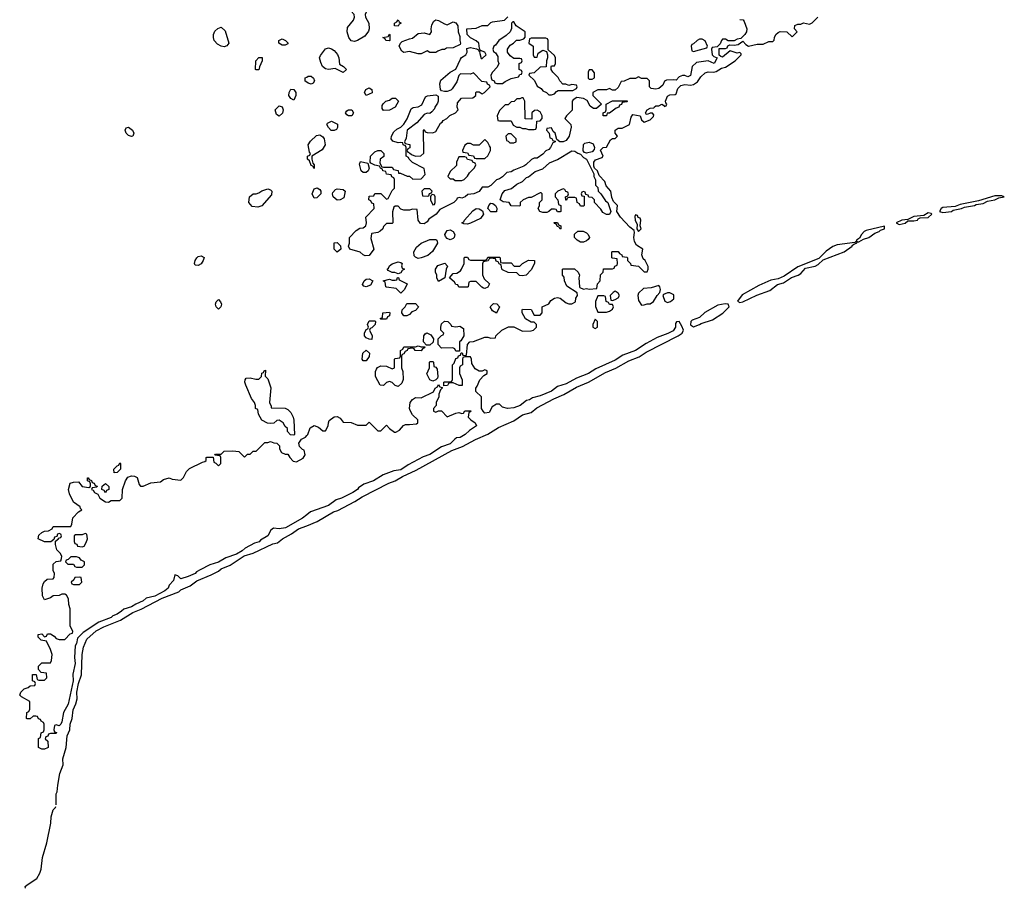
# Model space of a CAD drawing. Header units: inches. Extents: x 2348423 to 2474978, y 460702 to 613625.
# Tile 81 of 113: x 2458018 to 2464815, y 543797 to 549793. Entities that reach past the tile are written whole.
import ezdxf

# ---------------------------------------------------------------- set-up
doc = ezdxf.new("R2010")
doc.units = ezdxf.units.IN
doc.header["$MEASUREMENT"] = 0
doc.layers.add('C4554', color=7, linetype='Continuous')
doc.layers.add('C4564', color=7, linetype='Continuous')

msp = doc.modelspace()

# ---------------------------------------------------------------- linework, layer by layer
at = {"layer": 'C4554', "color": 5, "elevation": 40}
for points in [[(2459430, 549606), (2459409.6, 549609.6), (2459383.6, 549623.6), (2459361.2, 549650), (2459356, 549670), (2459356, 549690), (2459366.3, 549713.7), (2459386.8, 549733.2), (2459410, 549741), (2459435.5, 549715.5), (2459461, 549630), (2459447.3, 549612.7)], [(2459830, 549618), (2459808, 549630), (2459806, 549650), (2459830, 549662), (2459854, 549650), (2459870, 549634), (2459870, 549626), (2459850, 549618)], [(2459650, 549446), (2459646, 549450), (2459648, 549510), (2459668.4, 549531.6), (2459692, 549532), (2459692, 549510), (2459672.7, 549467.3), (2459670, 549446)], [(2459910, 549238), (2459890, 549248), (2459875.3, 549270), (2459878, 549290), (2459890, 549314), (2459910, 549312), (2459924.7, 549290), (2459924.7, 549270)], [(2459810, 549126), (2459790, 549138), (2459782, 549170), (2459810, 549198), (2459831.1, 549191.1), (2459838, 549170), (2459831.6, 549148.4)], [(2458790, 548986), (2458770, 548994), (2458754, 549010), (2458746.6, 549030), (2458754, 549046), (2458770, 549050.7), (2458797.3, 549030), (2458806, 549010), (2458798, 548990)], [(2459662, 548498), (2459623.2, 548503.2), (2459599, 548530), (2459604, 548570), (2459629.3, 548590.7), (2459650, 548591.3), (2459670, 548598), (2459690, 548611.3), (2459730, 548624.7), (2459750, 548618), (2459758, 548610), (2459755.3, 548584.7), (2459690, 548508.7)], [(2459250, 548095.3), (2459230, 548098), (2459224, 548110), (2459228.7, 548130), (2459242, 548150), (2459250, 548158), (2459270, 548162), (2459291.3, 548151.3), (2459284.7, 548130), (2459270, 548108)], [(2459390, 547794), (2459374, 547810), (2459369, 547830), (2459374.6, 547845.4), (2459390, 547862), (2459405.4, 547845.4), (2459410.5, 547830), (2459406, 547810)], [(2459910, 546926), (2459888.4, 546928.4), (2459866, 546950), (2459866, 546970), (2459850, 546986), (2459838, 547010), (2459810, 547028), (2459792.7, 547027.3), (2459771.6, 547008.4), (2459750, 547006), (2459728.4, 547008.4), (2459688.9, 547028.9), (2459666, 547070), (2459662, 547102), (2459646, 547110), (2459646, 547130), (2459638, 547150), (2459617.2, 547177.2), (2459579.3, 547270), (2459573.2, 547290), (2459574, 547306), (2459582, 547318), (2459610, 547320.7), (2459648.9, 547311.1), (2459668.7, 547311.3), (2459688, 547330), (2459690, 547354), (2459702, 547358), (2459706, 547370), (2459714, 547374), (2459712.7, 547332.7), (2459730, 547314), (2459750.9, 547250.9), (2459742, 547150), (2459754, 547126), (2459754, 547114), (2459851.1, 547111.1), (2459870, 547102), (2459890, 547082), (2459906, 547050), (2459911.1, 547028.9), (2459914, 546930)], [(2458670, 546666), (2458668, 546690), (2458690, 546714), (2458702, 546718), (2458710, 546734), (2458714, 546730), (2458714, 546690), (2458690, 546668)], [(2458610, 546528), (2458602, 546542), (2458586, 546550), (2458587.3, 546572.7), (2458610, 546592), (2458634, 546570), (2458634, 546550), (2458618, 546542)], [(2458470, 546246), (2458450, 546238), (2458403.6, 546236.4), (2458394, 546230), (2458394, 546190), (2458398, 546178), (2458412, 546172), (2458418, 546158), (2458450, 546154), (2458462, 546158), (2458476.4, 546183.6), (2458486, 546210), (2458482, 546242)], [(2458410, 546086), (2458370, 546086), (2458352.7, 546067.3), (2458338, 546062), (2458334, 546050), (2458350, 546034), (2458390, 546034), (2458398, 546018), (2458410, 546014), (2458450, 546014), (2458466, 546030), (2458466, 546050), (2458442, 546062), (2458430, 546078)], [(2458430, 545946), (2458398, 545942), (2458392.7, 545927.3), (2458374, 545910), (2458378, 545898), (2458390, 545894), (2458430, 545894), (2458446, 545910), (2458442, 545942)]]:
    msp.add_lwpolyline(points, close=True, dxfattribs=at)
for points in [[(2460000, 549361.4), (2459989.3, 549369.3), (2459989.4, 549390.6), (2460000, 549396.9)], [(2460000, 546375.4), (2459970, 546351.6), (2459853.6, 546286.4), (2459810, 546279.5), (2459770, 546282.7), (2459751, 546270), (2459730.3, 546229.7), (2459679.9, 546200.1), (2459670.3, 546189.7), (2459639.3, 546180.7), (2459574.4, 546145.6), (2459553.4, 546126.6), (2459515.3, 546104.7), (2459441.1, 546078.9), (2459391.6, 546048.4), (2459330, 546029.6), (2459263.4, 545996.6), (2459239.1, 545980.9), (2459230, 545969.5), (2459182, 545950), (2459130, 545934), (2459110, 545954), (2459090, 545962), (2459078.8, 545921.2), (2459050.4, 545889.6), (2459042, 545870), (2459021, 545850), (2458950, 545814.5), (2458890, 545799.3), (2458870, 545780.9), (2458820.9, 545759.1), (2458790, 545739.3), (2458735.9, 545724.1), (2458721, 545710), (2458690.3, 545689.7), (2458662, 545678), (2458650, 545667), (2458564.9, 545635.1), (2458456.3, 545563.7), (2458416, 545524), (2458410, 545486), (2458402, 545470), (2458397.3, 545390), (2458400.5, 545350), (2458384.5, 545275.5), (2458387.3, 545230), (2458351.9, 545068.1), (2458321, 545010), (2458310, 544946), (2458302, 544930), (2458290, 544918), (2458270, 544926), (2458258, 544922), (2458254, 544890), (2458258, 544878), (2458272, 544872), (2458270, 544866), (2458230, 544866), (2458218, 544862), (2458212.7, 544847.3), (2458198, 544842), (2458194, 544830), (2458212, 544812), (2458214, 544770), (2458210, 544766), (2458190, 544758), (2458170, 544758), (2458148, 544770), (2458148.4, 544831.6), (2458162, 544838), (2458166, 544870), (2458182, 544878), (2458186, 544890), (2458186, 544930), (2458182, 544942), (2458166, 544950), (2458162, 544962), (2458147.3, 544967.3), (2458142, 544982), (2458130, 544986), (2458110, 544986), (2458090, 544966), (2458070, 544966), (2458066, 544970), (2458068, 545010), (2458082, 545018), (2458087.3, 545032.7), (2458087.3, 545087.3), (2458030, 545118), (2458018, 545130), (2458026, 545150), (2458050, 545174), (2458076.4, 545183.6), (2458090, 545194), (2458122, 545198), (2458126, 545210), (2458122, 545222), (2458106, 545230), (2458107.3, 545272.7), (2458132.7, 545272.7), (2458138, 545238), (2458150, 545234), (2458190, 545234), (2458206, 545250), (2458202, 545282), (2458167.3, 545287.3), (2458148, 545308), (2458148, 545330), (2458170, 545354), (2458230, 545354), (2458238, 545370), (2458242, 545410), (2458230, 545446), (2458202, 545502), (2458166, 545510), (2458146, 545530), (2458146, 545550), (2458170, 545554), (2458190, 545534), (2458202, 545538), (2458210, 545554), (2458230, 545554), (2458256.9, 545536.9), (2458270, 545522), (2458290, 545514), (2458330, 545514), (2458367.3, 545552.7), (2458382, 545558), (2458386, 545570), (2458366, 545610), (2458367.3, 545727.3), (2458356.4, 545756.4), (2458354.6, 545794.6), (2458340.4, 545820.4), (2458330, 545828), (2458310, 545828), (2458290, 545818), (2458250, 545815.3), (2458230, 545802), (2458190, 545788), (2458176.4, 545816.4), (2458174, 545870), (2458181.2, 545898.8), (2458190, 545914), (2458208.4, 545931.6), (2458250, 545934), (2458256.4, 545943.6), (2458258, 545970), (2458248, 545990), (2458250, 546034), (2458270, 546052), (2458302, 546058), (2458307.3, 546072.7), (2458308, 546090), (2458298, 546110), (2458274.6, 546134.6), (2458266, 546170), (2458266, 546194), (2458286, 546210), (2458286, 546214), (2458302, 546218), (2458306, 546230), (2458302, 546242), (2458290, 546246), (2458278, 546242), (2458274, 546226), (2458258, 546222), (2458254, 546206), (2458232, 546188), (2458188.9, 546188.9), (2458146, 546210), (2458150, 546234), (2458170, 546254), (2458190, 546262), (2458216.4, 546263.6), (2458242, 546278), (2458250, 546294), (2458370, 546294), (2458378, 546310), (2458384.7, 546355.3), (2458423.1, 546396.9), (2458446, 546410), (2458438, 546418), (2458435.3, 546430), (2458390, 546462), (2458361.2, 546521.2), (2458355.6, 546550), (2458366.8, 546593.2), (2458390, 546600.5), (2458423.6, 546603.6), (2458450, 546571), (2458496.4, 546563.6), (2458506, 546570), (2458506, 546590), (2458502, 546602), (2458486, 546610), (2458486, 546630), (2458491.6, 546631.6), (2458498, 546618), (2458512.7, 546612.7), (2458518, 546598), (2458532.7, 546592.7), (2458538, 546578), (2458552.7, 546572.7), (2458550, 546566), (2458518, 546562), (2458514, 546550), (2458524.7, 546544.7), (2458534, 546530), (2458556.9, 546516.9), (2458572, 546490), (2458610, 546466), (2458630, 546462), (2458650, 546474), (2458710, 546474), (2458726, 546490), (2458728, 546550), (2458748, 546610), (2458764, 546636), (2458790, 546644.7), (2458810, 546642), (2458830, 546632), (2458843.6, 546583.6), (2458852.7, 546572.7), (2458870, 546572), (2458923.1, 546596.9), (2458990, 546602), (2459010, 546618), (2459050, 546631.3), (2459070, 546622), (2459130, 546614), (2459150, 546634), (2459170, 546674), (2459190, 546694), (2459280.4, 546739.6), (2459296.4, 546743.6), (2459306, 546750), (2459306, 546770), (2459310, 546774), (2459354, 546774), (2459358, 546738), (2459372.7, 546732.7), (2459390, 546714), (2459406, 546730), (2459406, 546770), (2459402, 546782), (2459366, 546786), (2459370, 546794), (2459410, 546794), (2459430, 546814), (2459490, 546818), (2459531.6, 546811.6), (2459570, 546774), (2459590, 546794), (2459610, 546794), (2459630, 546814), (2459650, 546814), (2459710, 546874), (2459730, 546874), (2459750, 546882), (2459772.7, 546872.7), (2459794, 546870), (2459811.6, 546851.6), (2459812, 546830), (2459825.4, 546805.4), (2459850, 546794), (2459870, 546794), (2459882, 546770), (2459905.4, 546745.4), (2459930, 546742), (2459974.6, 546765.4), (2459988, 546790), (2459982, 546822), (2459970, 546826), (2459950, 546846), (2459946, 546870), (2459963.1, 546896.9), (2459990, 546912), (2460000, 546922)], [(2458269.5, 544373.5), (2458269.8, 544450.2), (2458276.9, 544463.1), (2458280.7, 544510), (2458296, 544590), (2458317, 544650), (2458316.3, 544690), (2458338, 544770), (2458344.7, 544850), (2458364.2, 544890), (2458366.3, 544930), (2458379.7, 544970), (2458386.3, 545030), (2458406, 545070), (2458414, 545106), (2458412.2, 545150), (2458424.2, 545210), (2458443.9, 545270), (2458449.6, 545410), (2458458.4, 545461.6), (2458482.5, 545517.5), (2458546.7, 545573.3), (2458598.4, 545601.6), (2458713, 545647), (2458799.7, 545700.2), (2458856.5, 545723.5), (2459000.5, 545799.5), (2459115.9, 545844.1), (2459130, 545857.6), (2459194.1, 545885.9), (2459241.5, 545918.5), (2459339.5, 545960.5), (2459390, 545986.7), (2459410, 546003.1), (2459471.6, 546028.4), (2459568.1, 546091.9), (2459629.3, 546110), (2459764.9, 546175.1), (2459797, 546183), (2459831.6, 546210), (2459895.1, 546244.9), (2459942.1, 546277.9), (2460000, 546300.3)], [(2458054, 543797.2), (2458057.6, 543802.4), (2458056.9, 543810), (2458070, 543822), (2458135.5, 543864.5), (2458157.3, 543902.7), (2458166.8, 543930), (2458176.4, 544010), (2458204.7, 544110), (2458232.3, 544247.7), (2458235.4, 544290), (2458250, 544338.8), (2458264.8, 544355.2), (2458267.1, 544362.2)]]:
    msp.add_lwpolyline(points, dxfattribs=at)
at = {"layer": 'C4564', "color": 5, "elevation": 40}
for points in [[(2460350, 549874), (2460410, 549874), (2460414, 549870), (2460412, 549850), (2460402, 549830), (2460404.7, 549810), (2460428, 549768), (2460430.8, 549730), (2460426.2, 549713.8), (2460400.9, 549679.1), (2460350, 549649.3), (2460330, 549642.7), (2460307, 549647), (2460289.5, 549669.5), (2460279.3, 549710), (2460282, 549738), (2460322, 549790), (2460328.7, 549810), (2460328, 549828), (2460307.3, 549852.7), (2460306, 549910), (2460310, 549914), (2460332.7, 549912.7), (2460334, 549890)], [(2460630, 549748), (2460606, 549750), (2460606, 549770), (2460622, 549778), (2460630, 549792), (2460638, 549778), (2460652, 549770), (2460638, 549762)], [(2460970, 549758), (2461010, 549778), (2461030, 549772), (2461042, 549750), (2461044.7, 549710), (2461056, 549676), (2461056, 549650), (2461062, 549630), (2461058, 549622), (2461010, 549598), (2460963.6, 549596.4), (2460951.6, 549588.4), (2460932.7, 549587.3), (2460903.6, 549576.4), (2460890, 549566), (2460850, 549566), (2460830, 549578), (2460790, 549558), (2460770, 549558), (2460710, 549574), (2460670, 549566), (2460656.4, 549576.4), (2460638, 549610), (2460646, 549630), (2460658, 549642), (2460710, 549662), (2460730, 549664.7), (2460770, 549698), (2460810, 549702.8), (2460850, 549691.3), (2460861.2, 549710), (2460858.4, 549730), (2460863.6, 549756.4), (2460877.5, 549782.5), (2460890, 549792), (2460910, 549787.7), (2460950, 549764)], [(2461430, 549778), (2461422, 549778), (2461414, 549770), (2461412.7, 549732.7), (2461404.7, 549710), (2461376.8, 549683.2), (2461326, 549650), (2461302.8, 549617.2), (2461292, 549610), (2461284.7, 549590), (2461290, 549574), (2461303.6, 549563.6), (2461319.6, 549539.6), (2461318, 549510), (2461324.7, 549490), (2461313.7, 549466.3), (2461281, 549430), (2461271.3, 549410), (2461272, 549392), (2461278, 549378), (2461294, 549370), (2461298, 549358), (2461312.7, 549352.7), (2461350, 549352), (2461370, 549366), (2461410, 549387.3), (2461462, 549398), (2461470, 549414), (2461482, 549418), (2461486, 549430), (2461482, 549442), (2461466, 549450), (2461466, 549490), (2461482, 549498), (2461486, 549510), (2461482, 549522), (2461470, 549526), (2461430, 549526), (2461403.1, 549543.1), (2461386, 549570), (2461386, 549590), (2461403.1, 549616.9), (2461426, 549630), (2461448.4, 549651.6), (2461470, 549652), (2461498, 549662), (2461507.3, 549672.7), (2461508, 549710), (2461446, 549750)], [(2460570, 549648), (2460546, 549650), (2460542, 549662), (2460526, 549670), (2460562, 549678), (2460570, 549694), (2460574, 549690), (2460574, 549650)], [(2461650, 549666), (2461550, 549666), (2461538, 549662), (2461534, 549630), (2461562, 549610), (2461562, 549550), (2461570, 549534), (2461590, 549534), (2461598, 549562), (2461630, 549582), (2461654, 549574), (2461662, 549550), (2461662, 549530), (2461654, 549510), (2461652.7, 549467.3), (2461610, 549466), (2461570, 549426), (2461538, 549422), (2461534, 549410), (2461572.7, 549372.7), (2461590, 549334), (2461616.9, 549316.9), (2461630, 549302), (2461654, 549290), (2461670, 549274), (2461690, 549274), (2461710, 549282), (2461723.1, 549296.9), (2461736.4, 549303.6), (2461836.4, 549303.6), (2461862, 549318), (2461866, 549330), (2461862, 549342), (2461830, 549346), (2461810, 549338), (2461787.3, 549347.3), (2461768.7, 549348.7), (2461748, 549370), (2461734.6, 549394.6), (2461698, 549430), (2461686, 549450), (2461686, 549470), (2461690, 549474), (2461710, 549474), (2461718, 549490), (2461718, 549530), (2461710, 549546), (2461666, 549586), (2461666, 549650), (2461662, 549662)], [(2462730, 549658), (2462710, 549658), (2462694, 549650), (2462670, 549626), (2462658, 549622), (2462654, 549610), (2462658, 549578), (2462670, 549574), (2462710, 549584.7), (2462762, 549598), (2462766, 549610), (2462750, 549646)], [(2460250, 549428), (2460195.3, 549455.3), (2460150, 549448.7), (2460130, 549454), (2460109.3, 549469.3), (2460096.5, 549496.5), (2460088, 549530), (2460094.6, 549545.4), (2460130, 549592), (2460150, 549598), (2460170, 549592), (2460190, 549581), (2460213, 549553), (2460220.7, 549530), (2460225.4, 549485.4), (2460254, 549470), (2460274, 549450)], [(2461970, 549446), (2461950, 549446), (2461942, 549430), (2461942, 549390), (2461950, 549382), (2461970, 549382), (2461987.3, 549392.7), (2461987.3, 549427.3)], [(2460410, 549268.7), (2460398, 549290), (2460408, 549310), (2460430, 549322), (2460450, 549312), (2460451.3, 549288.7)], [(2460530, 549166), (2460520.4, 549180.4), (2460520.4, 549199.6), (2460527.3, 549212.7), (2460546, 549230), (2460570, 549238), (2460590, 549252), (2460611.6, 549251.6), (2460632, 549230), (2460611.1, 549188.9), (2460570, 549168)], [(2461485.4, 549254.6), (2461470, 549246), (2461450, 549246), (2461431.6, 549228.4), (2461410, 549226), (2461390, 549206), (2461370, 549206), (2461330, 549166), (2461314, 549130), (2461318, 549098), (2461330, 549094), (2461410, 549094), (2461424.7, 549064.7), (2461450, 549052), (2461470, 549052), (2461490, 549042), (2461510, 549042), (2461530, 549034), (2461570, 549034), (2461582, 549038), (2461586, 549050), (2461587.3, 549092.7), (2461610, 549094), (2461626, 549110), (2461626, 549130), (2461610, 549158), (2461590, 549168), (2461572.7, 549167.3), (2461554, 549150), (2461552.7, 549107.3), (2461508.7, 549108.7), (2461506, 549230), (2461493.6, 549253.6)], [(2462070, 549129), (2462046, 549130), (2462046, 549150), (2462062, 549158), (2462066, 549170), (2462066, 549210), (2462110, 549234), (2462210, 549234), (2462214, 549230), (2462210, 549226), (2462178, 549222), (2462172, 549208), (2462158, 549202), (2462154, 549190), (2462136.9, 549183.1), (2462090, 549148.7), (2462072.7, 549147.3)], [(2460310, 549128.7), (2460288.9, 549128.9), (2460276.4, 549136.4), (2460268, 549150), (2460276.4, 549163.6), (2460288.9, 549171.1), (2460312, 549170), (2460322, 549150)], [(2460190, 549029), (2460169.2, 549029.2), (2460148.9, 549048.9), (2460138, 549070), (2460142, 549078), (2460170, 549092), (2460211, 549071), (2460211.1, 549048.9), (2460204.7, 549035.3)], [(2460050, 548766), (2460042, 548782), (2460030, 548786), (2460018, 548818), (2460006, 548830), (2460006, 548850), (2460022, 548858), (2460026, 548870), (2460018, 548878), (2460008.7, 548930), (2460025.6, 548954.4), (2460066.3, 548993.7), (2460090, 548998), (2460110, 548984.7), (2460121, 548970), (2460126, 548930), (2460106.4, 548893.6), (2460034, 548850), (2460034, 548830), (2460042, 548802), (2460051.3, 548790)], [(2461230, 548966), (2461190, 548926), (2461150, 548926), (2461130, 548938), (2461110, 548938), (2461090, 548926), (2461074, 548890), (2461078, 548878), (2461110, 548874), (2461118, 548858), (2461150, 548854), (2461158, 548838), (2461170, 548834), (2461230, 548834), (2461250, 548854), (2461268, 548890), (2461268, 548910), (2461262, 548922), (2461250, 548946)], [(2461410, 549006), (2461390, 549006), (2461374, 548990), (2461378, 548958), (2461390, 548954), (2461402, 548942), (2461430, 548942), (2461446, 548950), (2461446, 548970)], [(2462070, 548448), (2462043.1, 548463.1), (2462030, 548486), (2461986, 548530), (2461986, 548550), (2461970, 548566), (2461947.3, 548567.3), (2461942, 548582), (2461926, 548586), (2461922, 548602), (2461910, 548606), (2461898, 548602), (2461894, 548590), (2461898, 548578), (2461914, 548574), (2461914, 548510), (2461910, 548506), (2461890, 548506), (2461882, 548522), (2461866, 548530), (2461862, 548562), (2461850, 548566), (2461810, 548566), (2461798, 548562), (2461792.7, 548547.3), (2461787.3, 548547.3), (2461786, 548570), (2461802, 548578), (2461806, 548590), (2461802, 548602), (2461787.3, 548607.3), (2461782, 548622), (2461770, 548626), (2461734, 548610), (2461714, 548590), (2461714, 548570), (2461734, 548550), (2461738, 548518), (2461754, 548510), (2461754, 548470), (2461750, 548466), (2461730, 548466), (2461722, 548482), (2461710, 548486), (2461690, 548486), (2461672, 548468), (2461656.9, 548463.1), (2461630, 548462), (2461608.9, 548468.9), (2461598, 548490), (2461606, 548510), (2461606, 548530), (2461626, 548550), (2461626, 548590), (2461618, 548598), (2461610, 548598), (2461550, 548566), (2461530, 548566), (2461494, 548550), (2461474, 548530), (2461474, 548510), (2461470, 548506), (2461410, 548508), (2461398, 548530), (2461356, 548536), (2461335.3, 548550), (2461349.3, 548590), (2461367, 548613), (2461412.1, 548627.9), (2461450, 548658), (2461490, 548675.5), (2461516.6, 548703.4), (2461530, 548708.8), (2461575.6, 548744.4), (2461630, 548764.4), (2461675.2, 548804.8), (2461731.8, 548828.2), (2461830, 548888), (2461850, 548884.9), (2461870, 548870.8), (2461890, 548864.7), (2461910, 548842), (2461931.3, 548830), (2461982, 548730), (2461982, 548710), (2461992.7, 548687.3), (2461994, 548650), (2462010, 548634), (2462012, 548610), (2462030, 548592), (2462062.8, 548542.8), (2462078, 548530), (2462098, 548470), (2462090, 548448)], [(2461930, 548872.7), (2461917.2, 548877.2), (2461908.9, 548888.9), (2461909.2, 548930.8), (2461919.3, 548940.7), (2461950, 548947.3), (2461976.3, 548936.3), (2461986.8, 548910), (2461982.8, 548897.2), (2461970, 548882)], [(2461090, 548846), (2461050, 548846), (2461034, 548810), (2461032.7, 548787.3), (2460990, 548746), (2460974, 548710), (2460990, 548694), (2461010, 548694), (2461023.6, 548683.6), (2461070, 548682), (2461086, 548690), (2461110, 548714), (2461123.1, 548736.9), (2461158, 548770), (2461166, 548790), (2461162, 548802), (2461146, 548810), (2461142, 548822), (2461108.4, 548828.4), (2461102, 548842)], [(2460390, 548739), (2460375.3, 548750), (2460364.7, 548795.3), (2460370, 548814), (2460422, 548802), (2460431.1, 548768.9), (2460424.7, 548750), (2460410, 548739)], [(2460050, 548562), (2460036, 548590), (2460050, 548624.7), (2460071.3, 548631.3), (2460090, 548622), (2460098, 548610), (2460096, 548590), (2460070, 548564)], [(2460210, 548547), (2460181.2, 548570), (2460177.2, 548590), (2460180.2, 548599.8), (2460199, 548621), (2460210, 548626), (2460250, 548621), (2460264.7, 548610), (2460256.3, 548563.7), (2460230, 548549.3)], [(2460850, 548626), (2460810, 548626), (2460794, 548610), (2460798, 548578), (2460830, 548574), (2460842, 548578), (2460847.3, 548592.7), (2460862, 548598), (2460866, 548610)], [(2460870, 548586), (2460858, 548582), (2460854, 548570), (2460854, 548550), (2460870, 548514), (2460882, 548518), (2460886, 548530), (2460886, 548570), (2460882, 548582)], [(2464750, 548578), (2464636.5, 548543.5), (2464510, 548518), (2464475.6, 548504.4), (2464390, 548497.4), (2464379.3, 548490), (2464368.2, 548470), (2464390, 548461.2), (2464450, 548469.5), (2464462.7, 548477.3), (2464519, 548490), (2464540.3, 548499.7), (2464609, 548510), (2464622.2, 548517.7), (2464670, 548525.2), (2464699.3, 548540.7), (2464750, 548549.1), (2464777.1, 548562.9), (2464815.3, 548570), (2464797.6, 548577.6)], [(2461110, 548382), (2461084, 548384), (2461069.3, 548390), (2461083.1, 548396.9), (2461089, 548410), (2461146, 548474), (2461170, 548490.8), (2461190, 548488), (2461213.7, 548473.7), (2461221, 548450), (2461199.1, 548420.9), (2461130, 548388.7)], [(2461270, 548466), (2461249, 548489), (2461257.2, 548510), (2461270, 548526), (2461284.7, 548524.7), (2461302, 548510), (2461311.1, 548491.1), (2461310, 548466)], [(2462270, 548446), (2462265.4, 548434.6), (2462266, 548410), (2462279.8, 548379.8), (2462278, 548350), (2462290, 548332), (2462308, 548350), (2462302, 548370), (2462306, 548410), (2462302, 548422), (2462287.3, 548427.3), (2462282, 548442)], [(2464290, 548458.7), (2464259.5, 548440.5), (2464190, 548433.7), (2464150, 548414.7), (2464106.8, 548410), (2464068, 548390), (2464090, 548379.6), (2464130, 548388.8), (2464150, 548404.4), (2464190, 548405.2), (2464216, 548410), (2464221.6, 548418.4), (2464235.6, 548424.4), (2464290, 548427.6), (2464314, 548450), (2464310, 548455.1)], [(2460990, 548274), (2460970, 548282), (2460957.5, 548297.5), (2460954, 548310), (2460970, 548337.6), (2460990, 548342.4), (2461011, 548330), (2461022.8, 548310), (2461018, 548290), (2461010, 548282)], [(2461750, 548346), (2461742, 548362), (2461730, 548366), (2461722, 548382), (2461710, 548386), (2461707.3, 548392.7), (2461730, 548394), (2461738, 548378), (2461754, 548370), (2461754, 548350)], [(2463988, 548368), (2463861.5, 548338.5), (2463848.6, 548331.4), (2463829.3, 548310.7), (2463815.3, 548284.7), (2463794, 548270), (2463798, 548262), (2463790, 548262), (2463784.5, 548255.5), (2463662, 548238), (2463631.5, 548228.5), (2463584.5, 548195.5), (2463535.6, 548144.4), (2463390, 548087.1), (2463296.3, 548023.7), (2463255, 548005), (2463204.3, 547995.7), (2463120.7, 547959.3), (2463005.8, 547894.2), (2462974, 547850), (2462990, 547841.3), (2463010, 547846.4), (2463107.9, 547892.1), (2463196.2, 547923.8), (2463250, 547964.6), (2463290, 547975.8), (2463347, 548013), (2463392.6, 548030), (2463410, 548041.6), (2463442.8, 548077.2), (2463510, 548092), (2463530, 548102.7), (2463565.6, 548134.4), (2463709.7, 548190), (2463764.7, 548230), (2463764.9, 548235.1), (2463775.8, 548244.2), (2463796, 548250), (2463800.7, 548259.3), (2463810, 548259.3), (2463842.6, 548277.4), (2463879.2, 548290), (2463921.7, 548318.3), (2463951.5, 548330), (2463960.5, 548339.5), (2463989.3, 548350)], [(2460770, 548144), (2460750, 548153.2), (2460742.4, 548162.4), (2460738, 548190), (2460757.3, 548222.7), (2460789.8, 548250.2), (2460850, 548274.9), (2460890, 548276.3), (2460898.8, 548270), (2460902.8, 548250), (2460867.7, 548192.3), (2460835.3, 548164.7), (2460790, 548148.7)], [(2461890, 548258), (2461866, 548270), (2461848.4, 548288.4), (2461848.4, 548311.6), (2461870, 548334), (2461907.3, 548332.7), (2461930, 548322), (2461942, 548310), (2461951.3, 548290), (2461943.6, 548276.4), (2461930, 548266), (2461910, 548258)], [(2460210, 548188), (2460188, 548210), (2460190, 548252), (2460210, 548254), (2460231.6, 548231.6), (2460234, 548210)], [(2461350, 548114), (2461410, 548114), (2461432.7, 548092.7), (2461470, 548092), (2461489.1, 548110.9), (2461530, 548132), (2461571.3, 548131.3), (2461572, 548110), (2461550, 548066), (2461514, 548030), (2461490, 548026), (2461467.3, 548027.3), (2461450, 548046), (2461390, 548048), (2461350, 548066), (2461346, 548070), (2461342, 548102), (2461328, 548108), (2461322, 548122), (2461307.3, 548127.3), (2461302, 548142), (2461270, 548146), (2461258, 548142), (2461251.6, 548128.4), (2461218, 548122), (2461212.7, 548107.3), (2461212.7, 548032.7), (2461224.7, 548004.7), (2461262, 547970), (2461250, 547946), (2461230, 547938), (2461220.4, 547940.4), (2461207.3, 547947.3), (2461170, 547986), (2461130, 547986), (2461118, 547982), (2461114, 547950), (2461110, 547946), (2461050, 547946), (2461042, 547962), (2461030, 547966), (2461020.4, 547980.4), (2460986, 548010), (2461010, 548042), (2461036.4, 548043.6), (2461060.4, 548059.6), (2461068, 548070), (2461086, 548110), (2461086, 548150), (2461090, 548154), (2461110, 548154), (2461118, 548138), (2461130, 548134), (2461230, 548134), (2461242, 548138), (2461250, 548154), (2461330, 548154), (2461334, 548150), (2461338, 548118)], [(2460630, 548038), (2460607.3, 548047.3), (2460590, 548048), (2460562, 548062), (2460555.3, 548070), (2460563.2, 548076.8), (2460570, 548093.4), (2460590, 548107.7), (2460630, 548120.7), (2460650, 548118), (2460658, 548110), (2460654, 548094), (2460658, 548078), (2460674, 548070), (2460658, 548062), (2460650, 548046)], [(2460910, 547986), (2460898, 548010), (2460898, 548030), (2460888, 548050), (2460888, 548070), (2460904.7, 548095.3), (2460952, 548112), (2460972, 548092), (2460962, 548070), (2460954, 548010)], [(2460410, 547949), (2460393.2, 547953.2), (2460385.1, 547965.1), (2460395.1, 547990), (2460410, 548001.6), (2460430, 548004.9), (2460456, 547990), (2460439.1, 547960.9)], [(2460650, 547906), (2460616.4, 547936.4), (2460550, 547946), (2460546, 547950), (2460542, 547982), (2460528, 547990), (2460570, 548002), (2460590, 547994), (2460610, 547994), (2460622, 547998), (2460627.3, 548012.7), (2460632.7, 548012.7), (2460638, 547998), (2460692, 547970), (2460674, 547930)], [(2462430, 547959), (2462376.9, 547943.1), (2462323.6, 547936.4), (2462290, 547906), (2462284.7, 547890), (2462290, 547854), (2462310, 547822), (2462330, 547824.7), (2462350, 547832), (2462370, 547832), (2462393.2, 547846.8), (2462418, 547890), (2462438, 547910), (2462441.2, 547930), (2462437.2, 547950)], [(2462050, 547886), (2462010, 547886), (2461992.7, 547847.3), (2461992, 547830), (2461992.7, 547812.7), (2462010, 547774), (2462070, 547774), (2462090, 547782), (2462110, 547794), (2462118, 547810), (2462110, 547826), (2462090, 547826), (2462082, 547842), (2462067.3, 547847.3), (2462062, 547882)], [(2462130, 547918), (2462114, 547910), (2462094, 547890), (2462098, 547858), (2462110, 547854), (2462130, 547862), (2462150, 547874), (2462158, 547890), (2462150, 547906)], [(2462490, 547907), (2462462.8, 547897.2), (2462458, 547890), (2462470.9, 547850.9), (2462490, 547841), (2462510, 547846.8), (2462534, 547866), (2462533.8, 547893.8), (2462506.8, 547906.8)], [(2460690, 547748), (2460668.9, 547748.9), (2460655.3, 547770), (2460658, 547790), (2460678, 547810), (2460690, 547834), (2460750, 547834), (2460772, 547812), (2460770, 547806), (2460750, 547786), (2460724.7, 547775.3), (2460710, 547758)], [(2461310, 547768), (2461283.1, 547783.1), (2461266, 547810), (2461290, 547834), (2461312.7, 547832.7), (2461331, 547811)], [(2462888.5, 547831.5), (2462838, 547822), (2462747.2, 547772.8), (2462710, 547736.2), (2462661.2, 547718.8), (2462650.3, 547709.7), (2462647.8, 547687.8), (2462670, 547672.7), (2462710, 547688.6), (2462723, 547697), (2462799.7, 547720.3), (2462872.8, 547767.2), (2462916.2, 547810), (2462910, 547828.7)], [(2460510, 547726), (2460506, 547730), (2460522, 547738), (2460526, 547770), (2460570, 547774), (2460574, 547770), (2460571.6, 547748.4), (2460558, 547742), (2460550, 547726)], [(2460450, 547586), (2460430, 547588), (2460410, 547598), (2460398, 547610), (2460398, 547630), (2460410, 547654), (2460422, 547658), (2460426, 547670), (2460418, 547690), (2460430, 547714), (2460470, 547714), (2460474, 547710), (2460472, 547690), (2460450, 547666), (2460438, 547662), (2460434, 547650), (2460451.3, 547610)], [(2461030, 547672), (2461056.9, 547676.9), (2461082, 547662), (2461084.7, 547610), (2461063.6, 547576.4), (2461054, 547570), (2461054, 547506), (2461050, 547506), (2461030, 547506), (2461022, 547522), (2461007.3, 547527.3), (2460930, 547526), (2460906, 547550), (2460906, 547590), (2460930, 547614), (2460942, 547618), (2460946, 547630), (2460926, 547650), (2460926, 547670), (2460930, 547694), (2460950, 547712), (2460974, 547710), (2460994, 547690), (2460998, 547678)], [(2461990, 547726), (2461974, 547690), (2461974, 547670), (2461990, 547662), (2462006, 547670), (2462006, 547710)], [(2460826, 547546), (2460806, 547570), (2460808, 547610), (2460816.4, 547623.6), (2460828.9, 547631.1), (2460856.9, 547616.9), (2460874, 547590), (2460872.7, 547567.3), (2460850, 547546)], [(2460790, 547534), (2460814, 547534), (2460812.7, 547527.3), (2460798, 547522), (2460790, 547508), (2460748.4, 547508.4), (2460742, 547522), (2460730, 547526), (2460698, 547522), (2460694, 547510), (2460678, 547502), (2460670, 547486), (2460658, 547482), (2460654, 547470), (2460654, 547390), (2460663.6, 547363.6), (2460664.7, 547310), (2460655.3, 547284.7), (2460630, 547262), (2460610, 547268), (2460590, 547288), (2460570, 547295.3), (2460550, 547288), (2460530, 547268), (2460506, 547270), (2460475.3, 547330), (2460474.6, 547365.4), (2460480.2, 547379.8), (2460488.7, 547391.3), (2460510, 547404.7), (2460550, 547402), (2460590, 547382), (2460606, 547390), (2460606, 547450), (2460610, 547454), (2460642, 547458), (2460646, 547470), (2460646, 547510), (2460662, 547518), (2460670, 547534), (2460750, 547534), (2460770, 547542)], [(2460390, 547438), (2460382, 547450), (2460388, 547490), (2460410, 547512), (2460432, 547490), (2460431.6, 547468.4), (2460410, 547438)], [(2460870, 547298), (2460850, 547308), (2460828.9, 547348.9), (2460846, 547390), (2460846, 547430), (2460850, 547434), (2460870, 547434), (2460874, 547430), (2460878, 547398), (2460890, 547394), (2460899.6, 547379.6), (2460904.7, 547330), (2460902, 547318), (2460890, 547306)]]:
    msp.add_lwpolyline(points, close=True, dxfattribs=at)
for points in [[(2460000, 546300.3), (2460071.8, 546328.2), (2460185, 546395), (2460214.2, 546405.8), (2460332.1, 546467.9), (2460381.4, 546498.6), (2460566.5, 546593.5), (2460610.5, 546609.5), (2460659.7, 546640.3), (2460756.1, 546683.9), (2461001.9, 546818.1), (2461074.2, 546845.8), (2461164.9, 546895.1), (2461250, 546930.9), (2461322.9, 546977.1), (2461430, 547023.8), (2461490, 547065), (2461550, 547082), (2461587.2, 547112.8), (2461704.4, 547175.6), (2461774.6, 547205.4), (2461863, 547257), (2461944.7, 547290), (2462062.3, 547357.7), (2462133.4, 547386.6), (2462222.8, 547437.2), (2462293.6, 547466.4), (2462342.7, 547497.3), (2462564, 547610), (2462590.4, 547629.6), (2462600.8, 547650), (2462590, 547678), (2462570.8, 547710.8), (2462552.8, 547707.2), (2462545.1, 547694.9), (2462544.9, 547670), (2462530, 547645.1), (2462493.3, 547626.7), (2462419.9, 547600.1), (2462341.8, 547558.2), (2462270.2, 547509.8), (2462182.4, 547477.6), (2462130, 547443.1), (2461996.5, 547383.5), (2461944.9, 547350), (2461861.1, 547318.9), (2461790, 547280.5), (2461730, 547261.6), (2461690, 547229.7), (2461610, 547196.2), (2461558, 547182), (2461538, 547170), (2461515.9, 547164.1), (2461473.4, 547130), (2461430, 547112.7), (2461386, 547110), (2461350, 547118), (2461330, 547138), (2461310, 547138), (2461279.6, 547120.4), (2461258, 547082), (2461230, 547078), (2461218, 547090), (2461206, 547110), (2461206, 547190), (2461167.3, 547227.3), (2461166, 547250), (2461177.2, 547262.8), (2461194, 547306), (2461222, 547338), (2461246, 547350), (2461246, 547370), (2461230, 547375.3), (2461210, 547366), (2461190, 547366), (2461163.1, 547383.1), (2461140.4, 547420.4), (2461138, 547450), (2461130, 547466), (2461090, 547466), (2461078, 547462), (2461074, 547450), (2461074, 547410), (2461058, 547402), (2461054, 547390), (2461054, 547350), (2461072.7, 547307.3), (2461072.7, 547267.3), (2461052.7, 547267.3), (2461010, 547286), (2460990, 547286), (2460978, 547282), (2460971.6, 547268.4), (2460946, 547266), (2460946, 547290), (2460950, 547294), (2460990, 547294), (2461002, 547298), (2461006, 547310), (2461006, 547410), (2461018, 547422), (2461030, 547454), (2461042, 547458), (2461047.3, 547472.7), (2461062, 547478), (2461066, 547494), (2461072.7, 547492.7), (2461078, 547478), (2461090, 547474), (2461102, 547478), (2461108.4, 547551.6), (2461126, 547570), (2461150, 547572), (2461230, 547602), (2461250, 547602), (2461270, 547594), (2461302, 547598), (2461306, 547610), (2461346, 547650), (2461392.7, 547672.7), (2461430, 547674), (2461490, 547642), (2461550, 547644.7), (2461566, 547650), (2461586, 547670), (2461586, 547690), (2461570, 547706), (2461550, 547706), (2461508.9, 547728.9), (2461486, 547770), (2461486, 547790), (2461490, 547794), (2461550, 547792), (2461570, 547754), (2461610, 547754), (2461626, 547770), (2461626, 547810), (2461670, 547832), (2461685.6, 547854.4), (2461710, 547871), (2461730, 547876), (2461750, 547871), (2461790, 547838), (2461810, 547831.3), (2461830, 547832), (2461855.3, 547844.7), (2461858, 547870), (2461868, 547890), (2461867.3, 547907.3), (2461794.6, 547954.6), (2461778, 547990), (2461776.4, 548016.4), (2461766, 548030), (2461766, 548070), (2461770, 548074), (2461847.3, 548072.7), (2461874, 548050), (2461882, 548030), (2461878, 548010), (2461882, 547950), (2461884.7, 547944.7), (2461910, 547932), (2461930, 547938), (2461950, 547932), (2462002, 547938), (2462006, 547970), (2462026, 547990), (2462028.4, 548031.6), (2462046, 548050), (2462047.3, 548072.7), (2462110, 548074), (2462122, 548078), (2462127.3, 548092.7), (2462142, 548098), (2462146, 548110), (2462142, 548142), (2462110, 548146), (2462106, 548150), (2462106, 548190), (2462110, 548194), (2462150, 548194), (2462158, 548178), (2462174, 548170), (2462178, 548158), (2462210, 548154), (2462214, 548150), (2462214, 548130), (2462234, 548110), (2462238, 548098), (2462290, 548092), (2462330, 548052), (2462350, 548052), (2462357.2, 548070), (2462356, 548090), (2462336, 548130), (2462322.9, 548142.9), (2462312.7, 548170), (2462319, 548210), (2462275.9, 548235.9), (2462262, 548262), (2462257.6, 548290), (2462263.1, 548323.1), (2462259, 548339), (2462230, 548361.2), (2462165.2, 548430), (2462141.2, 548470), (2462145.2, 548510), (2462117.5, 548537.5), (2462106.6, 548566.6), (2462099.3, 548610), (2462067.3, 548647.3), (2462056.6, 548676.6), (2462018, 548718), (2462008, 548750), (2461987.3, 548767.3), (2461982, 548782), (2461982, 548810), (2461993.6, 548826.4), (2462038, 548842), (2462046, 548850), (2462027.3, 548892.7), (2462046, 548910), (2462070, 548914), (2462096.4, 548963.6), (2462110, 548972), (2462130, 548974), (2462146, 548990), (2462128.7, 549008.7), (2462130, 549031.3), (2462150, 549044.7), (2462176.4, 549043.6), (2462228, 549070), (2462239.5, 549120.5), (2462250, 549138.8), (2462302, 549130), (2462310, 549102), (2462330, 549084.7), (2462370, 549102), (2462394.6, 549125.4), (2462396.4, 549136.4), (2462387.3, 549147.3), (2462370, 549148), (2462350, 549138), (2462342, 549142), (2462338, 549150), (2462348.9, 549171.1), (2462370, 549182), (2462396.4, 549183.6), (2462398, 549190), (2462410, 549198), (2462430, 549198), (2462450, 549211), (2462463.6, 549203.6), (2462470, 549194), (2462482, 549198), (2462486, 549210), (2462478, 549218), (2462477.2, 549230), (2462490, 549264.7), (2462505.2, 549274.8), (2462543.1, 549276.9), (2462550, 549282), (2462562, 549318), (2462582, 549338), (2462610, 549346.8), (2462650, 549341), (2462670, 549346), (2462696.2, 549363.8), (2462721.3, 549398.7), (2462750, 549426), (2462770, 549434), (2462810, 549430.8), (2462825.6, 549434.4), (2462862, 549458), (2462890, 549464.7), (2462958, 549510), (2462998, 549550), (2462998, 549558), (2462990, 549566), (2462970, 549562), (2462922, 549578), (2462870, 549535.3), (2462858, 549538), (2462847.3, 549547.3), (2462846, 549594), (2462890, 549594), (2462902, 549598), (2462907.3, 549612.7), (2462920.4, 549619.6), (2462950, 549618), (2462977.2, 549622.8), (2463010, 549644.7), (2463030, 549622), (2463050, 549611.3), (2463110, 549624.7), (2463150, 549624.7), (2463190, 549642), (2463218, 549642), (2463227.3, 549652.7), (2463228, 549670), (2463238, 549690), (2463254.6, 549705.4), (2463269.1, 549710.9), (2463314, 549710), (2463350, 549674), (2463386, 549710), (2463366, 549730), (2463370, 549752), (2463390, 549762), (2463410, 549762), (2463430, 549771.3), (2463470, 549762), (2463490, 549772), (2463528, 549810)], [(2462990, 549794), (2463012.7, 549792.7), (2463019.6, 549779.6), (2463038, 549730), (2463036, 549710), (2463024.7, 549690), (2462996.9, 549663.1), (2462970, 549659), (2462950, 549648), (2462930, 549646), (2462910, 549646), (2462890, 549658), (2462870, 549658), (2462862, 549650), (2462852.7, 549627.3), (2462834, 549606), (2462798, 549602), (2462794, 549590), (2462798, 549550), (2462810, 549538), (2462834, 549530), (2462812, 549490), (2462770, 549508), (2462690, 549497.2), (2462661, 549470), (2462650, 549408.7), (2462630, 549398), (2462610, 549408), (2462592.7, 549407.3), (2462570, 549398), (2462550, 549375.3), (2462530, 549379), (2462483.6, 549376.4), (2462470, 549368), (2462458, 549342), (2462430, 549319), (2462410, 549314), (2462378, 549318), (2462366, 549330), (2462366, 549370), (2462350, 549386), (2462310, 549386), (2462290, 549398), (2462270, 549386), (2462230, 549386), (2462191.6, 549368.4), (2462170, 549366), (2462150, 549326), (2462130, 549306), (2462110, 549306), (2462090, 549318), (2462070, 549308), (2462010, 549308), (2461974, 549290), (2461974, 549270), (2462034, 549210), (2461999.6, 549180.4), (2461980.4, 549180.4), (2461956.4, 549196.4), (2461935.3, 549235.3), (2461910, 549248), (2461863.6, 549256.4), (2461839.6, 549240.4), (2461832, 549230), (2461831, 549169), (2461792, 549130), (2461782, 549110), (2461822, 549070), (2461824.7, 549050), (2461811.3, 548990), (2461790, 548958), (2461770.9, 548949.1), (2461746, 548950), (2461726, 548966), (2461715.3, 549010), (2461702, 549022), (2461690, 549046), (2461658, 549042), (2461654, 549030), (2461674, 549010), (2461678, 548978), (2461692.7, 548972.7), (2461698, 548958), (2461714, 548954), (2461714, 548950), (2461698, 548942), (2461682, 548910), (2461670, 548898), (2461650, 548888.7), (2461630, 548864), (2461590, 548838), (2461570, 548838), (2461551, 548829), (2461512, 548790), (2461498, 548782), (2461430, 548755.3), (2461410, 548742), (2461382, 548738), (2461350, 548709), (2461330, 548695.3), (2461310, 548688.7), (2461270, 548648), (2461250, 548638), (2461210, 548638), (2461190, 548608), (2461154, 548590), (2461112.7, 548587.3), (2461094, 548570), (2461070, 548562), (2461054, 548566), (2461038, 548562), (2461034, 548550), (2461014, 548530), (2460918, 548482), (2460892, 548450), (2460842.8, 548417.2), (2460830, 548398), (2460810, 548384), (2460786, 548386), (2460768, 548410), (2460762, 548482), (2460730, 548486), (2460710, 548478), (2460670, 548478), (2460650, 548486), (2460630, 548506), (2460610, 548506), (2460602, 548498), (2460592.7, 548467.3), (2460594, 548390), (2460590, 548386), (2460550, 548386), (2460530, 548366), (2460524.7, 548350), (2460507.3, 548332.7), (2460490, 548324), (2460450, 548318), (2460446, 548314), (2460442, 548282), (2460462, 548210), (2460430, 548166), (2460402.7, 548162.7), (2460389.1, 548169.1), (2460368.9, 548188.9), (2460298, 548210), (2460288, 548230), (2460294, 548250), (2460295.3, 548290), (2460341.6, 548338.4), (2460367, 548353), (2460390, 548356), (2460408.7, 548370), (2460413.2, 548390), (2460408, 548430), (2460466, 548490), (2460462, 548522), (2460450, 548526), (2460442, 548542), (2460428.4, 548548.4), (2460430, 548574), (2460462, 548578), (2460470, 548594), (2460510, 548594), (2460550, 548554), (2460562, 548558), (2460590, 548614), (2460606, 548630), (2460606, 548690), (2460602, 548702), (2460588, 548708), (2460582, 548722), (2460550, 548726), (2460546, 548746), (2460526, 548750), (2460522, 548762), (2460508, 548768), (2460502, 548782), (2460470, 548788), (2460443.1, 548803.1), (2460438, 548810), (2460439, 548850), (2460470, 548881), (2460489.4, 548890.6), (2460512, 548890), (2460532, 548870), (2460531.3, 548848.7), (2460506, 548830), (2460503.6, 548803.6), (2460518, 548778), (2460530, 548774), (2460590, 548774), (2460598, 548758), (2460631.1, 548751.1), (2460634, 548734), (2460646, 548734), (2460692.7, 548712.7), (2460710, 548712), (2460732.7, 548692.7), (2460790, 548694), (2460816.4, 548723.6), (2460810, 548766), (2460730, 548808), (2460706, 548830), (2460702, 548842), (2460686, 548850), (2460686, 548910), (2460682, 548922), (2460666, 548930), (2460662, 548942), (2460650, 548946), (2460630, 548942), (2460594, 548954), (2460582, 548970), (2460584, 548990), (2460601.5, 549018.5), (2460622, 549038), (2460650, 549051.3), (2460669.2, 549070.8), (2460692, 549108), (2460721.2, 549178.8), (2460734, 549186), (2460770, 549191.3), (2460795.1, 549204.9), (2460820.2, 549259.8), (2460832.9, 549267.1), (2460890, 549274.8), (2460906, 549266), (2460907.3, 549230), (2460903.5, 549216.5), (2460884.7, 549190), (2460882, 549178), (2460863.6, 549156.4), (2460850, 549146), (2460830, 549148), (2460810, 549139), (2460759.1, 549080.9), (2460692, 549030), (2460685.4, 548974.6), (2460674, 548950), (2460678, 548938), (2460711.6, 548931.6), (2460711.6, 548908.4), (2460698, 548902), (2460694, 548890), (2460698, 548878), (2460710, 548874), (2460722, 548862), (2460750, 548852), (2460787.3, 548852.7), (2460807.3, 548872.7), (2460806, 549030), (2460810, 549034), (2460818, 549018), (2460830, 549014), (2460870, 549012), (2460890, 549022), (2460922, 549078), (2460934.6, 549085.4), (2460942, 549098), (2460966, 549110), (2460987.3, 549132.7), (2461026, 549150), (2461046, 549170), (2461038, 549190), (2461040.4, 549219.6), (2461068.9, 549251.1), (2461147.3, 549252.7), (2461166, 549270), (2461166, 549290), (2461170, 549294), (2461190, 549294), (2461210, 549282), (2461226, 549290), (2461266, 549330), (2461262, 549342), (2461247.3, 549347.3), (2461242, 549362), (2461207.3, 549367.3), (2461150, 549426), (2461130, 549418), (2461061.4, 549418.6), (2461050, 549408), (2461035.5, 549364.5), (2461004.5, 549315.5), (2460994, 549306), (2460970, 549297.2), (2460950, 549297.2), (2460930, 549302), (2460924, 549310), (2460919, 549350), (2460924.7, 549375.3), (2460989.2, 549430.8), (2461030, 549452), (2461060.2, 549519.8), (2461068.7, 549531.3), (2461099, 549550), (2461108, 549570), (2461106, 549594), (2461130, 549602), (2461172, 549592), (2461185.4, 549585.4), (2461190, 549574), (2461198, 549578), (2461192, 549568), (2461204.7, 549524.7), (2461210, 549524.7), (2461239, 549550), (2461228, 549570), (2461200.2, 549580.2), (2461193.2, 549593.2), (2461188, 549630), (2461170, 549648), (2461130, 549668), (2461108, 549690), (2461106, 549730), (2461170, 549734), (2461210, 549752), (2461250, 549754), (2461270, 549774), (2461282, 549778), (2461366, 549790), (2461388.4, 549811.6)], [(2460000, 549396.9), (2460010, 549402.8), (2460030, 549402.8), (2460046, 549390), (2460054, 549370), (2460044.7, 549355.3), (2460030, 549349), (2460010, 549354), (2460000, 549361.4)], [(2460000, 546922), (2460008, 546930), (2460024, 546976), (2460050, 546992), (2460079.8, 546979.8), (2460110, 546954), (2460130, 546954), (2460148, 546990), (2460148.9, 547011.1), (2460154.6, 547025.4), (2460190, 547052), (2460210, 547054), (2460230, 547042), (2460250, 547014), (2460307.3, 547012.7), (2460350, 546994), (2460410, 546994), (2460430, 547014), (2460490, 546954), (2460510, 546954), (2460550, 546994), (2460571.6, 546971.6), (2460606.4, 546946.4), (2460615.3, 546944.7), (2460640.4, 546959.6), (2460667.3, 546992.7), (2460680.4, 546999.6), (2460710, 546998), (2460756.4, 547003.6), (2460766, 547010), (2460766, 547030), (2460730, 547066), (2460714.6, 547094.6), (2460708.7, 547110), (2460714, 547150), (2460730, 547172), (2460750, 547184.7), (2460790, 547182), (2460875.3, 547224.7), (2460886, 547250), (2460902, 547258), (2460910, 547274), (2460918, 547258), (2460934, 547254), (2460934, 547250), (2460922, 547238), (2460911.6, 547208.4), (2460911.3, 547190), (2460894, 547150), (2460894, 547130), (2460874, 547110), (2460874, 547090), (2460890, 547084.7), (2460910, 547094), (2460930, 547094), (2460970, 547052), (2461030, 547078), (2461050, 547082), (2461070, 547074), (2461082, 547078), (2461090, 547092), (2461132.7, 547092.7), (2461130, 547086), (2461118, 547082), (2461114, 547050), (2461132, 547030), (2461162, 547010), (2461170.8, 546990), (2461122.4, 546957.6), (2461094, 546930), (2461058, 546910), (2461034.2, 546905.8), (2461021.7, 546898.3), (2460990, 546866.3), (2460930, 546843.6), (2460850, 546791.8), (2460803.6, 546776.4), (2460699.9, 546720.1), (2460650, 546686.9), (2460601.1, 546678.9), (2460528.2, 546651.8), (2460461, 546610), (2460393.4, 546586.6), (2460358, 546562), (2460350.6, 546550), (2460317.3, 546530), (2460238.8, 546490), (2460201.7, 546478.3), (2460150, 546439.8), (2460024.9, 546395.1), (2460000, 546375.4)]]:
    msp.add_lwpolyline(points, dxfattribs=at)

doc.saveas('drawing.dxf')
